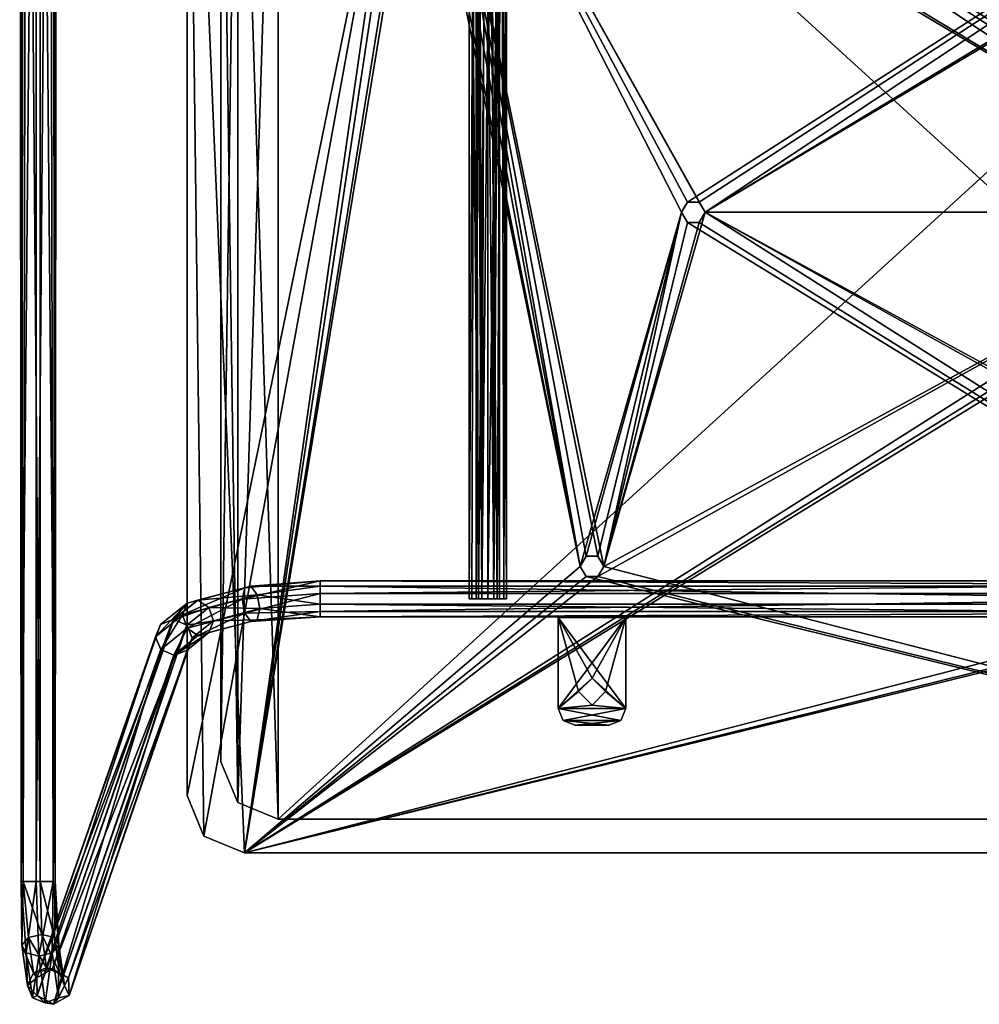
# Model space of a CAD drawing. Header units: millimetres. Extents: x -41 to 3008, y -710 to 56.
# Tile 19 of 28: x 2439 to 2724, y -570 to -278. Entities that reach past the tile are written whole.
import ezdxf

# ---------------------------------------------------------------- set-up
doc = ezdxf.new("R2010")
doc.units = ezdxf.units.MM
doc.header["$LTSCALE"] = 65.185185
doc.layers.add('Default', color=7, linetype='Continuous', true_color=0x000000)

msp = doc.modelspace()

# ---------------------------------------------------------------- meshes
at = {"layer": 'Default'}
mesh = msp.add_polyface(dxfattribs=at)
corners = [(2445.41, -42.06, 5.47), (2444.26, -533.82, -5.47), (2441.38, -42.06, 4.28), (2441.38, -42.06, 4.28), (2441.38, -42.06, 4.28), (2445.41, -533.82, 5.47), (2445.41, -533.82, 5.47), (2439.37, -42.06, 0.61), (2439.37, -42.06, 0.61), (2439.37, -42.06, 0.61), (2440.39, -533.82, 3.23), (2440.39, -533.82, 3.23), (2440.39, -533.82, 3.23), (2440.55, -42.06, -3.45), (2440.55, -42.06, -3.45), (2439.81, -533.82, -2.24), (2439.81, -533.82, -2.24), (2439.81, -533.82, -2.24), (2439.81, -533.82, -2.24), (2444.26, -42.06, -5.47), (2444.26, -42.06, -5.47)]
mesh.append_faces([[corners[k] for k in face] for face in [(0, 4, 5, 5), (2, 9, 11, 11), (6, 3, 10, 10), (7, 14, 16, 16), (8, 15, 12, 12), (13, 20, 17, 17), (19, 1, 18, 18)]])
mesh = msp.add_polyface(dxfattribs=at)
corners = [(2445.41, -533.82, 5.47), (2444.26, -42.06, -5.47), (2449.12, -42.06, 3.45), (2449.12, -42.06, 3.45), (2445.41, -42.06, 5.47), (2445.41, -42.06, 5.47), (2449.86, -533.82, 2.24), (2449.86, -533.82, 2.24), (2449.86, -533.82, 2.24), (2449.86, -533.82, 2.24), (2450.3, -42.06, -0.61), (2450.3, -42.06, -0.61), (2450.3, -42.06, -0.61), (2448.29, -42.06, -4.28), (2448.29, -42.06, -4.28), (2448.29, -42.06, -4.28), (2449.28, -533.82, -3.23), (2449.28, -533.82, -3.23), (2449.28, -533.82, -3.23), (2444.26, -533.82, -5.47), (2444.26, -533.82, -5.47)]
mesh.append_faces([[corners[k] for k in face] for face in [(2, 5, 8, 8), (4, 0, 9, 9), (10, 3, 7, 7), (13, 12, 17, 17), (11, 6, 18, 18), (1, 15, 19, 19), (14, 16, 20, 20)]])
mesh = msp.add_polyface(dxfattribs=at)
corners = [(2489, -508.4, 433), (2506, -525.4, 433), (2506, -525.4, 433), (2506, -525.4, 433), (2506, -525.4, 433), (2506, -525.4, 433), (2942, -525.4, 433), (2942, -525.4, 433), (2942, -525.4, 433), (2942, -525.4, 433), (2942, -525.4, 433), (2942, -525.4, 433), (2942, -525.4, 433), (2942, -525.4, 433), (2942, -525.4, 433), (2942, -525.4, 433), (2942, -525.4, 433), (2942, -525.4, 433), (2942, -525.4, 433), (2942, -525.4, 433), (2607.25, -443.43, 433), (2607.25, -443.43, 433), (2607.25, -443.43, 433), (2954.02, -520.42, 433), (2954.02, -520.42, 433), (2893.8, -190, 433), (2893.8, -190, 433), (2893.8, -190, 433), (2893.8, -190, 433), (2893.8, -190, 433), (2642.5, -335.4, 433), (2642.5, -335.4, 433), (2642.5, -335.4, 433), (2642.5, -335.4, 433), (2642.5, -335.4, 433), (2642.5, -335.4, 433), (2640.75, -338.43, 433), (2640.75, -338.43, 433), (2837.25, -443.43, 433), (2837.25, -443.43, 433), (2837.25, -443.43, 433), (2637.25, -338.43, 433), (2637.25, -338.43, 433), (2637.25, -338.43, 433), (2612.5, -440.4, 433), (2612.5, -440.4, 433), (2612.5, -440.4, 433), (2612.5, -440.4, 433), (2612.5, -440.4, 433), (2610.75, -443.43, 433), (2610.75, -443.43, 433), (2842.5, -440.4, 433), (2842.5, -440.4, 433), (2842.5, -440.4, 433), (2842.5, -440.4, 433), (2840.75, -443.43, 433), (2840.75, -443.43, 433), (2886.8, -190, 433), (2886.8, -190, 433), (2886.8, -190, 433), (2886.8, -190, 433), (2886.8, -190, 433), (2886.8, -190, 433), (2892.05, -193.03, 433), (2892.05, -193.03, 433), (2888.55, -193.03, 433), (2888.55, -193.03, 433), (2493.98, -520.42, 433), (2493.98, -520.42, 433), (2489, -125.44, 433), (2489, -125.44, 433), (2489, -125.44, 433), (2489, -125.44, 433), (2489, -125.44, 433), (2489, -125.44, 433), (2489, -125.44, 433), (2489, -125.44, 433), (2489, -125.44, 433), (2489, -125.44, 433), (2489, -125.44, 433), (2489, -125.44, 433), (2554.2, -190, 433), (2554.2, -190, 433), (2554.2, -190, 433), (2554.2, -190, 433), (2605.5, -440.4, 433), (2605.5, -440.4, 433), (2605.5, -440.4, 433), (2605.5, -440.4, 433), (2605.5, -440.4, 433), (2605.5, -440.4, 433), (2959, -125.44, 433), (2959, -125.44, 433), (2959, -125.44, 433), (2892.05, -186.97, 433), (2892.05, -186.97, 433), (2892.05, -186.97, 433), (2810.75, -332.37, 433), (2810.75, -332.37, 433), (2810.75, -332.37, 433), (2807.25, -332.37, 433), (2807.25, -332.37, 433), (2805.5, -335.4, 433), (2805.5, -335.4, 433), (2805.5, -335.4, 433), (2805.5, -335.4, 433), (2805.5, -335.4, 433), (2805.5, -335.4, 433), (2559.45, -186.97, 433), (2559.45, -186.97, 433), (2559.45, -186.97, 433), (2555.95, -186.97, 433), (2555.95, -186.97, 433), (2888.55, -186.97, 433), (2888.55, -186.97, 433), (2959, -508.4, 433), (2959, -508.4, 433), (2640.75, -332.37, 433), (2640.75, -332.37, 433), (2561.2, -190, 433), (2561.2, -190, 433), (2561.2, -190, 433), (2561.2, -190, 433), (2561.2, -190, 433), (2561.2, -190, 433), (2561.2, -190, 433), (2561.2, -190, 433), (2561.2, -190, 433), (2561.2, -190, 433), (2835.5, -440.4, 433), (2835.5, -440.4, 433), (2835.5, -440.4, 433), (2835.5, -440.4, 433), (2835.5, -440.4, 433), (2835.5, -440.4, 433), (2637.25, -332.37, 433), (2637.25, -332.37, 433), (2635.5, -335.4, 433), (2635.5, -335.4, 433), (2635.5, -335.4, 433), (2812.5, -335.4, 433), (2812.5, -335.4, 433), (2812.5, -335.4, 433), (2812.5, -335.4, 433), (2812.5, -335.4, 433), (2812.5, -335.4, 433), (2810.75, -338.43, 433), (2810.75, -338.43, 433), (2840.75, -437.37, 433), (2840.75, -437.37, 433), (2837.25, -437.37, 433), (2837.25, -437.37, 433), (2807.25, -338.43, 433), (2807.25, -338.43, 433), (2610.75, -437.37, 433), (2610.75, -437.37, 433), (2607.25, -437.37, 433), (2607.25, -437.37, 433), (2559.45, -193.03, 433), (2559.45, -193.03, 433), (2555.95, -193.03, 433), (2555.95, -193.03, 433)]
mesh.append_faces([[corners[k] for k in face] for face in [(1, 19, 21, 21), (6, 24, 26, 26), (14, 30, 37, 37), (31, 13, 39, 39), (43, 15, 36, 36), (16, 42, 45, 45), (17, 44, 50, 50), (22, 18, 49, 49), (11, 51, 56, 56), (52, 10, 61, 61), (40, 12, 55, 55), (7, 25, 64, 64), (62, 9, 65, 65), (66, 8, 63, 63), (67, 5, 70, 70), (71, 4, 82, 82), (90, 2, 20, 20), (3, 89, 83, 83), (0, 68, 69, 69), (91, 80, 95, 95), (99, 76, 100, 100), (77, 98, 58, 58), (101, 75, 102, 102), (103, 74, 109, 109), (110, 73, 111, 111), (112, 72, 81, 81), (96, 79, 113, 113), (114, 78, 57, 57), (115, 93, 28, 28), (29, 92, 94, 94), (23, 116, 27, 27), (117, 35, 126, 126), (106, 33, 133, 133), (34, 105, 127, 127), (134, 32, 38, 38), (135, 118, 125, 125), (137, 136, 124, 124), (41, 139, 46, 46), (47, 138, 123, 123), (97, 145, 59, 59), (140, 147, 130, 130), (54, 143, 148, 148), (144, 53, 60, 60), (149, 142, 150, 150), (151, 141, 129, 129), (152, 107, 132, 132), (128, 104, 108, 108), (146, 153, 131, 131), (154, 48, 122, 122), (156, 155, 121, 121), (85, 157, 120, 120), (86, 119, 159, 159), (84, 88, 160, 160), (161, 87, 158, 158)]])
mesh = msp.add_polyface(dxfattribs=at)
corners = [(2959, -508.4, 428), (2635.5, -335.4, 428), (2635.5, -335.4, 428), (2635.5, -335.4, 428), (2635.5, -335.4, 428), (2635.5, -335.4, 428), (2635.5, -335.4, 428), (2637.25, -338.43, 428), (2637.25, -338.43, 428), (2612.5, -440.4, 428), (2612.5, -440.4, 428), (2612.5, -440.4, 428), (2612.5, -440.4, 428), (2612.5, -440.4, 428), (2612.5, -440.4, 428), (2637.25, -332.37, 428), (2637.25, -332.37, 428), (2637.25, -332.37, 428), (2561.2, -190, 428), (2561.2, -190, 428), (2561.2, -190, 428), (2561.2, -190, 428), (2561.2, -190, 428), (2561.2, -190, 428), (2605.5, -440.4, 428), (2605.5, -440.4, 428), (2605.5, -440.4, 428), (2605.5, -440.4, 428), (2607.25, -437.37, 428), (2607.25, -437.37, 428), (2610.75, -437.37, 428), (2610.75, -437.37, 428), (2640.75, -338.43, 428), (2640.75, -338.43, 428), (2642.5, -335.4, 428), (2642.5, -335.4, 428), (2642.5, -335.4, 428), (2642.5, -335.4, 428), (2642.5, -335.4, 428), (2642.5, -335.4, 428), (2640.75, -332.37, 428), (2640.75, -332.37, 428), (2959, -125.44, 428), (2959, -125.44, 428), (2959, -125.44, 428), (2959, -125.44, 428), (2959, -125.44, 428), (2959, -125.44, 428), (2959, -125.44, 428), (2959, -125.44, 428), (2959, -125.44, 428), (2959, -125.44, 428), (2959, -125.44, 428), (2959, -125.44, 428), (2805.5, -335.4, 428), (2805.5, -335.4, 428), (2805.5, -335.4, 428), (2805.5, -335.4, 428), (2805.5, -335.4, 428), (2805.5, -335.4, 428), (2886.8, -190, 428), (2886.8, -190, 428), (2886.8, -190, 428), (2886.8, -190, 428), (2886.8, -190, 428), (2886.8, -190, 428), (2886.8, -190, 428), (2886.8, -190, 428), (2886.8, -190, 428), (2886.8, -190, 428), (2888.55, -186.97, 428), (2888.55, -186.97, 428), (2888.55, -186.97, 428), (2807.25, -338.43, 428), (2807.25, -338.43, 428), (2506, -525.4, 428), (2506, -525.4, 428), (2506, -525.4, 428), (2506, -525.4, 428), (2506, -525.4, 428), (2506, -525.4, 428), (2506, -525.4, 428), (2506, -525.4, 428), (2506, -525.4, 428), (2506, -525.4, 428), (2506, -525.4, 428), (2506, -525.4, 428), (2506, -525.4, 428), (2506, -525.4, 428), (2807.25, -332.37, 428), (2807.25, -332.37, 428), (2610.75, -443.43, 428), (2610.75, -443.43, 428), (2610.75, -443.43, 428), (2810.75, -338.43, 428), (2810.75, -338.43, 428), (2810.75, -338.43, 428), (2812.5, -335.4, 428), (2812.5, -335.4, 428), (2812.5, -335.4, 428), (2835.5, -440.4, 428), (2835.5, -440.4, 428), (2835.5, -440.4, 428), (2835.5, -440.4, 428), (2835.5, -440.4, 428), (2810.75, -332.37, 428), (2810.75, -332.37, 428), (2607.25, -443.43, 428), (2607.25, -443.43, 428), (2837.25, -443.43, 428), (2837.25, -443.43, 428), (2837.25, -437.37, 428), (2837.25, -437.37, 428), (2840.75, -443.43, 428), (2840.75, -443.43, 428), (2840.75, -443.43, 428), (2842.5, -440.4, 428), (2842.5, -440.4, 428), (2842.5, -440.4, 428), (2842.5, -440.4, 428), (2842.5, -440.4, 428), (2842.5, -440.4, 428), (2942, -525.4, 428), (2942, -525.4, 428), (2942, -525.4, 428), (2942, -525.4, 428), (2942, -525.4, 428), (2840.75, -437.37, 428), (2840.75, -437.37, 428), (2888.55, -193.03, 428), (2888.55, -193.03, 428), (2892.05, -193.03, 428), (2892.05, -193.03, 428), (2893.8, -190, 428), (2893.8, -190, 428), (2893.8, -190, 428), (2893.8, -190, 428), (2554.2, -190, 428), (2554.2, -190, 428), (2554.2, -190, 428), (2554.2, -190, 428), (2554.2, -190, 428), (2555.95, -193.03, 428), (2555.95, -193.03, 428), (2555.95, -186.97, 428), (2555.95, -186.97, 428), (2555.95, -186.97, 428), (2489, -125.44, 428), (2489, -125.44, 428), (2489, -125.44, 428), (2493.98, -520.42, 428), (2493.98, -520.42, 428), (2489, -508.4, 428), (2489, -508.4, 428), (2559.45, -193.03, 428), (2559.45, -193.03, 428), (2559.45, -186.97, 428), (2559.45, -186.97, 428), (2892.05, -186.97, 428), (2892.05, -186.97, 428), (2954.02, -520.42, 428), (2954.02, -520.42, 428)]
mesh.append_faces([[corners[k] for k in face] for face in [(1, 8, 10, 10), (15, 6, 20, 20), (27, 4, 28, 28), (5, 26, 21, 21), (2, 9, 31, 31), (3, 30, 29, 29), (7, 33, 11, 11), (32, 39, 12, 12), (34, 41, 48, 48), (38, 57, 13, 13), (58, 37, 68, 68), (69, 36, 70, 70), (71, 35, 47, 47), (40, 17, 49, 49), (16, 19, 50, 50), (54, 74, 83, 83), (89, 59, 67, 67), (56, 91, 14, 14), (92, 55, 82, 82), (73, 96, 84, 84), (94, 99, 102, 102), (95, 101, 85, 85), (97, 106, 65, 65), (103, 98, 64, 64), (105, 90, 66, 66), (24, 108, 80, 80), (22, 25, 79, 79), (107, 93, 81, 81), (100, 110, 86, 86), (111, 104, 63, 63), (109, 115, 87, 87), (113, 121, 123, 123), (114, 122, 88, 88), (116, 128, 61, 61), (117, 60, 130, 130), (118, 129, 132, 132), (119, 131, 136, 136), (120, 135, 124, 124), (127, 112, 62, 62), (137, 143, 76, 76), (144, 141, 148, 148), (138, 75, 151, 151), (139, 150, 153, 153), (140, 152, 149, 149), (142, 155, 77, 77), (154, 23, 78, 78), (18, 157, 51, 51), (156, 146, 52, 52), (53, 145, 147, 147), (133, 159, 45, 45), (125, 134, 44, 44), (158, 72, 46, 46), (0, 161, 42, 42), (160, 126, 43, 43)]])
mesh = msp.add_polyface(dxfattribs=at)
corners = [(2489, -508.4, 433), (2489, -125.44, 428), (2489, -125.44, 433), (2489, -125.44, 433), (2489, -508.4, 428), (2489, -508.4, 428)]
mesh.append_faces([[corners[k] for k in face] for face in [(0, 3, 4, 4), (5, 2, 1, 1)]])
mesh = msp.add_polyface(dxfattribs=at)
corners = [(2499, -152.4, 433), (2949, -498.4, 433), (2499, -498.4, 433), (2499, -498.4, 433), (2503.98, -140.38, 433), (2503.98, -140.38, 433), (2503.98, -140.38, 433), (2503.98, -510.42, 433), (2503.98, -510.42, 433), (2503.98, -510.42, 433), (2516, -515.4, 433), (2516, -515.4, 433), (2516, -515.4, 433), (2516, -135.4, 433), (2516, -135.4, 433), (2516, -135.4, 433), (2932, -515.4, 433), (2932, -515.4, 433), (2932, -515.4, 433), (2932, -135.4, 433), (2932, -135.4, 433), (2932, -135.4, 433), (2944.02, -510.42, 433), (2944.02, -510.42, 433), (2944.02, -510.42, 433), (2944.02, -140.38, 433), (2944.02, -140.38, 433), (2944.02, -140.38, 433), (2949, -152.4, 433), (2949, -152.4, 433)]
mesh.append_faces([[corners[k] for k in face] for face in [(2, 0, 6, 6), (7, 3, 5, 5), (10, 9, 14, 14), (15, 8, 4, 4), (16, 12, 20, 20), (21, 11, 13, 13), (22, 18, 26, 26), (27, 17, 19, 19), (1, 24, 28, 28), (29, 23, 25, 25)]])
mesh = msp.add_polyface(dxfattribs=at)
corners = [(2949, -152.4, 455), (2499, -498.4, 455), (2932, -135.4, 455), (2932, -135.4, 455), (2932, -135.4, 455), (2516, -135.4, 455), (2516, -135.4, 455), (2516, -135.4, 455), (2932, -515.4, 455), (2932, -515.4, 455), (2932, -515.4, 455), (2516, -515.4, 455), (2516, -515.4, 455), (2516, -515.4, 455), (2503.98, -140.38, 455), (2503.98, -140.38, 455), (2503.98, -140.38, 455), (2944.02, -140.38, 455), (2944.02, -140.38, 455), (2944.02, -140.38, 455), (2944.02, -510.42, 455), (2944.02, -510.42, 455), (2944.02, -510.42, 455), (2949, -498.4, 455), (2949, -498.4, 455), (2503.98, -510.42, 455), (2503.98, -510.42, 455), (2503.98, -510.42, 455), (2499, -152.4, 455), (2499, -152.4, 455)]
mesh.append_faces([[corners[k] for k in face] for face in [(2, 7, 9, 9), (10, 6, 11, 11), (12, 5, 16, 16), (17, 4, 21, 21), (22, 3, 8, 8), (0, 19, 23, 23), (24, 18, 20, 20), (25, 13, 15, 15), (1, 27, 28, 28), (29, 26, 14, 14)]])
mesh = msp.add_polyface(dxfattribs=at)
corners = [(2572.62, -450.03, 420.2), (2583.62, -155.53, 420.2), (2575.37, -450.03, 424.96), (2575.37, -450.03, 424.96), (2575.37, -450.03, 424.96), (2575.37, -450.03, 424.96), (2572.62, -151.77, 420.2), (2572.62, -151.77, 420.2), (2580.87, -450.03, 424.96), (2580.87, -450.03, 424.96), (2580.87, -450.03, 424.96), (2578.12, -150.03, 425.7), (2578.12, -150.03, 425.7), (2578.12, -150.03, 425.7), (2574.22, -151.26, 424.08), (2574.22, -151.26, 424.08), (2583.62, -450.03, 420.2), (2583.62, -450.03, 420.2), (2582.12, -154.03, 423.97), (2582.12, -154.03, 423.97), (2582.12, -154.03, 423.97)]
mesh.append_faces([[corners[k] for k in face] for face in [(0, 5, 6, 6), (2, 10, 12, 12), (3, 11, 15, 15), (7, 4, 14, 14), (8, 17, 19, 19), (13, 9, 18, 18), (20, 16, 1, 1)]])
mesh = msp.add_polyface(dxfattribs=at)
corners = [(2572.62, -151.77, 420.2), (2583.62, -450.03, 420.2), (2582.36, -150.03, 416.7), (2583, -152.45, 422.73), (2573.36, -450.03, 417.45), (2573.36, -450.03, 417.45), (2572.62, -450.03, 420.2), (2572.62, -450.03, 420.2), (2574.22, -151.26, 416.33), (2574.22, -151.26, 416.33), (2574.22, -151.26, 416.33), (2574.22, -151.26, 416.33), (2582.88, -450.03, 417.45), (2582.88, -450.03, 417.45), (2582.88, -450.03, 417.45), (2583.62, -155.53, 420.2), (2583.62, -155.53, 420.2), (2580.87, -450.03, 415.44), (2580.87, -450.03, 415.44), (2582.12, -154.04, 416.43), (2582.12, -154.04, 416.43), (2582.12, -154.04, 416.43), (2582.12, -154.04, 416.43), (2578.12, -450.03, 414.7), (2578.12, -450.03, 414.7), (2578.12, -450.03, 414.7), (2575.37, -450.03, 415.44), (2575.37, -450.03, 415.44), (2575.37, -450.03, 415.44), (2578.12, -150.03, 414.7), (2578.12, -150.03, 414.7), (2578.12, -150.03, 414.7), (2583.62, -150.03, 420.2), (2583.62, -150.03, 420.2), (2583.62, -150.03, 420.2), (2583.02, -152.48, 417.69), (2583.02, -152.48, 417.69), (2582.36, -150.03, 423.7), (2582.36, -150.03, 423.7), (2583.62, -153.53, 420.2), (2583.62, -153.53, 420.2), (2583.62, -153.53, 420.2)]
mesh.append_faces([[corners[k] for k in face] for face in [(4, 7, 10, 10), (6, 0, 11, 11), (1, 14, 15, 15), (12, 18, 20, 20), (16, 13, 19, 19), (17, 25, 21, 21), (23, 28, 30, 30), (22, 24, 29, 29), (26, 5, 9, 9), (31, 27, 8, 8), (2, 34, 35, 35), (32, 38, 40, 40), (36, 33, 39, 39), (41, 37, 3, 3)]])
mesh = msp.add_polyface(dxfattribs=at)
corners = [(2574.62, -450.03, 420.2), (2581.62, -155.53, 420.2), (2578.12, -150.03, 416.7), (2574.62, -151.14, 420.2), (2576.37, -450.03, 417.17), (2576.37, -450.03, 417.17), (2576.37, -450.03, 417.17), (2576.37, -450.03, 417.17), (2576.37, -450.03, 417.17), (2574.62, -154.62, 420.2), (2574.62, -154.62, 420.2), (2579.87, -450.03, 417.17), (2579.87, -450.03, 417.17), (2579.87, -450.03, 417.17), (2579.87, -450.03, 417.17), (2577.36, -154.34, 416.78), (2577.36, -154.34, 416.78), (2577.36, -154.34, 416.78), (2575.53, -155, 417.84), (2575.53, -155, 417.84), (2574.86, -154.71, 418.93), (2574.86, -154.71, 418.93), (2581.62, -450.03, 420.2), (2581.62, -450.03, 420.2), (2580.97, -155.14, 418.17), (2580.97, -155.14, 418.17), (2580.97, -155.14, 418.17), (2579.34, -154.45, 416.92), (2579.34, -154.45, 416.92), (2575.65, -150.03, 417.73), (2575.65, -150.03, 417.73), (2575.64, -150.82, 417.73), (2575.64, -150.82, 417.73), (2575.64, -150.82, 417.73), (2574.62, -150.03, 420.2), (2574.62, -150.03, 420.2)]
mesh.append_faces([[corners[k] for k in face] for face in [(0, 8, 9, 9), (4, 14, 16, 16), (19, 5, 15, 15), (6, 18, 21, 21), (10, 7, 20, 20), (11, 23, 25, 25), (17, 13, 27, 27), (28, 12, 24, 24), (26, 22, 1, 1), (2, 30, 31, 31), (29, 35, 32, 32), (33, 34, 3, 3)]])
mesh = msp.add_polyface(dxfattribs=at)
corners = [(2574.62, -154.62, 420.2), (2581.62, -450.03, 420.2), (2578.12, -150.03, 416.7), (2574.62, -150.03, 420.2), (2576.37, -450.03, 423.23), (2576.37, -450.03, 423.23), (2576.37, -450.03, 423.23), (2574.62, -450.03, 420.2), (2574.62, -450.03, 420.2), (2574.62, -450.03, 420.2), (2575.53, -155, 422.56), (2575.53, -155, 422.56), (2575.53, -155, 422.56), (2574.86, -154.71, 421.47), (2574.86, -154.71, 421.47), (2579.87, -450.03, 423.23), (2579.87, -450.03, 423.23), (2579.87, -450.03, 423.23), (2579.87, -450.03, 423.23), (2581.62, -155.53, 420.2), (2581.62, -155.53, 420.2), (2579.3, -154.44, 423.49), (2579.3, -154.44, 423.49), (2579.3, -154.44, 423.49), (2580.96, -155.14, 422.24), (2580.96, -155.14, 422.24), (2578.12, -150.03, 423.7), (2578.12, -150.03, 423.7), (2581.15, -150.03, 421.95), (2581.15, -150.03, 421.95), (2581.2, -153.11, 421.86), (2581.2, -153.11, 421.86), (2581.2, -153.11, 421.86), (2575.65, -150.03, 422.67), (2575.65, -150.03, 422.67), (2575.65, -150.03, 422.67), (2575.64, -150.82, 422.67), (2575.64, -150.82, 422.67), (2581.15, -150.03, 418.45), (2581.15, -150.03, 418.45), (2581.15, -150.03, 418.45), (2581.2, -153.11, 418.54), (2581.2, -153.11, 418.54), (2574.62, -151.14, 420.2), (2574.62, -151.14, 420.2)]
mesh.append_faces([[corners[k] for k in face] for face in [(4, 9, 11, 11), (7, 0, 14, 14), (12, 8, 13, 13), (1, 18, 19, 19), (15, 6, 22, 22), (20, 17, 24, 24), (25, 16, 21, 21), (23, 5, 10, 10), (26, 29, 30, 30), (33, 27, 37, 37), (28, 40, 31, 31), (38, 2, 42, 42), (32, 39, 41, 41), (3, 35, 43, 43), (44, 34, 36, 36)]])
mesh = msp.add_polyface(dxfattribs=at)
corners = [(2499, -152.4, 433), (2499, -498.4, 455), (2499, -498.4, 433), (2499, -498.4, 433), (2499, -152.4, 455), (2499, -152.4, 455)]
mesh.append_faces([[corners[k] for k in face] for face in [(0, 3, 4, 4), (2, 1, 5, 5)]])
mesh = msp.add_polyface(dxfattribs=at)
corners = [(2642.5, -335.4, 433), (2635.5, -335.4, 428), (2640.75, -332.37, 433), (2640.75, -332.37, 433), (2640.75, -332.37, 433), (2642.5, -335.4, 428), (2642.5, -335.4, 428), (2637.25, -332.37, 433), (2637.25, -332.37, 433), (2637.25, -332.37, 433), (2640.75, -332.37, 428), (2640.75, -332.37, 428), (2640.75, -332.37, 428), (2635.5, -335.4, 433), (2635.5, -335.4, 433), (2637.25, -332.37, 428), (2637.25, -332.37, 428), (2637.25, -332.37, 428)]
mesh.append_faces([[corners[k] for k in face] for face in [(0, 4, 5, 5), (2, 9, 11, 11), (6, 3, 10, 10), (7, 14, 16, 16), (12, 8, 15, 15), (13, 1, 17, 17)]])
mesh = msp.add_polyface(dxfattribs=at)
corners = [(2642.5, -335.4, 428), (2635.5, -335.4, 433), (2640.75, -338.43, 433), (2640.75, -338.43, 433), (2640.75, -338.43, 433), (2642.5, -335.4, 433), (2642.5, -335.4, 433), (2640.75, -338.43, 428), (2640.75, -338.43, 428), (2640.75, -338.43, 428), (2637.25, -338.43, 433), (2637.25, -338.43, 433), (2637.25, -338.43, 433), (2635.5, -335.4, 428), (2635.5, -335.4, 428), (2637.25, -338.43, 428), (2637.25, -338.43, 428), (2637.25, -338.43, 428)]
mesh.append_faces([[corners[k] for k in face] for face in [(2, 6, 8, 8), (9, 5, 0, 0), (1, 12, 13, 13), (10, 4, 16, 16), (14, 11, 15, 15), (17, 3, 7, 7)]])
mesh = msp.add_polyface(dxfattribs=at)
corners = [(2612.5, -440.4, 433), (2605.5, -440.4, 428), (2610.75, -437.37, 433), (2610.75, -437.37, 433), (2610.75, -437.37, 433), (2612.5, -440.4, 428), (2612.5, -440.4, 428), (2607.25, -437.37, 433), (2607.25, -437.37, 433), (2607.25, -437.37, 433), (2610.75, -437.37, 428), (2610.75, -437.37, 428), (2610.75, -437.37, 428), (2605.5, -440.4, 433), (2605.5, -440.4, 433), (2607.25, -437.37, 428), (2607.25, -437.37, 428), (2607.25, -437.37, 428)]
mesh.append_faces([[corners[k] for k in face] for face in [(0, 4, 5, 5), (2, 9, 11, 11), (6, 3, 10, 10), (7, 14, 16, 16), (12, 8, 15, 15), (13, 1, 17, 17)]])
mesh = msp.add_polyface(dxfattribs=at)
corners = [(2612.5, -440.4, 428), (2605.5, -440.4, 433), (2610.75, -443.43, 433), (2610.75, -443.43, 433), (2610.75, -443.43, 433), (2612.5, -440.4, 433), (2612.5, -440.4, 433), (2610.75, -443.43, 428), (2610.75, -443.43, 428), (2610.75, -443.43, 428), (2607.25, -443.43, 433), (2607.25, -443.43, 433), (2607.25, -443.43, 433), (2605.5, -440.4, 428), (2605.5, -440.4, 428), (2607.25, -443.43, 428), (2607.25, -443.43, 428), (2607.25, -443.43, 428)]
mesh.append_faces([[corners[k] for k in face] for face in [(2, 6, 8, 8), (9, 5, 0, 0), (1, 12, 13, 13), (10, 4, 16, 16), (14, 11, 15, 15), (17, 3, 7, 7)]])
mesh = msp.add_polyface(dxfattribs=at)
corners = [(2528.44, -448.43, 425.46), (2490.53, -461.6, 382.13), (2528.44, -446.28, 416.18), (2528.44, -446.28, 416.18), (2528.44, -446.28, 416.18), (2528.44, -451.63, 414.94), (2528.44, -451.63, 414.94), (2509.74, -448.8, 410.87), (2509.74, -448.8, 410.87), (2509.74, -448.8, 410.87), (2509.74, -448.8, 410.87), (2509.74, -448.8, 410.87), (2509.74, -448.8, 410.87), (2510.5, -452.94, 410.64), (2510.5, -452.94, 410.64), (2510.5, -452.94, 410.64), (2528.44, -444.68, 421.45), (2528.44, -444.68, 421.45), (2528.44, -444.68, 421.45), (2528.44, -444.68, 421.45), (2505.32, -450.12, 419.93), (2505.32, -450.12, 419.93), (2505.32, -450.12, 419.93), (2507.91, -446.26, 413.69), (2507.91, -446.26, 413.69), (2507.91, -446.26, 413.69), (2507.91, -446.26, 413.69), (2507.91, -446.26, 413.69), (2507.91, -446.26, 413.69), (2506.08, -446.81, 417.44), (2506.08, -446.81, 417.44), (2506.08, -446.81, 417.44), (2506.08, -446.81, 417.44), (2506.08, -446.81, 417.44), (2479.58, -461.28, 383.18), (2479.58, -461.28, 383.18), (2487.63, -454.77, 404.62), (2487.63, -454.77, 404.62), (2487.63, -454.77, 404.62), (2488.97, -451.31, 402.63), (2488.97, -451.31, 402.63), (2488.97, -451.31, 402.63), (2488.97, -451.31, 402.63), (2488.97, -451.31, 402.63), (2488.97, -451.31, 402.63), (2488.97, -451.31, 402.63), (2481.13, -457.66, 381.92), (2481.13, -457.66, 381.92), (2496.77, -456.55, 398.76), (2496.77, -456.55, 398.76), (2496.77, -456.55, 398.76), (2488.92, -457.83, 381.15), (2488.92, -457.83, 381.15), (2488.92, -457.83, 381.15), (2495.44, -452.57, 398.49), (2495.44, -452.57, 398.49), (2495.44, -452.57, 398.49), (2495.44, -452.57, 398.49), (2495.44, -452.57, 398.49), (2495.44, -452.57, 398.49), (2492.2, -450.39, 400.09), (2492.2, -450.39, 400.09), (2492.2, -450.39, 400.09), (2492.2, -450.39, 400.09), (2492.2, -450.39, 400.09), (2492.2, -450.39, 400.09), (2485.05, -456.18, 381.06), (2485.05, -456.18, 381.06), (2485.05, -456.18, 381.06), (2484.89, -456.17, 381.08), (2484.89, -456.17, 381.08), (2484.89, -456.17, 381.08)]
mesh.append_faces([[corners[k] for k in face] for face in [(2, 6, 7, 7), (5, 15, 8, 8), (0, 19, 20, 20), (16, 4, 26, 26), (21, 18, 31, 31), (32, 17, 25, 25), (27, 3, 12, 12), (34, 38, 40, 40), (35, 39, 46, 46), (36, 22, 30, 30), (41, 37, 29, 29), (48, 1, 53, 53), (13, 50, 55, 55), (56, 49, 52, 52), (14, 54, 9, 9), (65, 58, 67, 67), (59, 64, 10, 10), (68, 57, 51, 51), (44, 61, 70, 70), (62, 43, 23, 23), (71, 60, 66, 66), (63, 28, 11, 11), (47, 45, 69, 69), (42, 33, 24, 24)]])
mesh = msp.add_polyface(dxfattribs=at)
corners = [(2528.44, -451.63, 414.94), (2915.12, -448.43, 425.46), (2915.12, -446.28, 416.18), (2915.12, -446.28, 416.18), (2915.12, -446.28, 416.18), (2915.12, -451.63, 414.94), (2915.12, -451.63, 414.94), (2528.44, -446.28, 416.18), (2528.44, -446.28, 416.18), (2528.44, -446.28, 416.18), (2915.12, -444.68, 421.45), (2915.12, -444.68, 421.45), (2915.12, -444.68, 421.45), (2528.44, -448.43, 425.46), (2528.44, -448.43, 425.46), (2528.44, -444.68, 421.45), (2528.44, -444.68, 421.45), (2528.44, -444.68, 421.45)]
mesh.append_faces([[corners[k] for k in face] for face in [(2, 6, 8, 8), (5, 0, 9, 9), (1, 12, 13, 13), (10, 4, 16, 16), (14, 11, 15, 15), (17, 3, 7, 7)]])
mesh = msp.add_polyface(dxfattribs=at)
corners = [(2528.44, -451.63, 414.94), (2479.58, -461.28, 383.18), (2528.44, -455.39, 418.95), (2528.44, -455.39, 418.95), (2528.44, -455.39, 418.95), (2528.44, -455.39, 418.95), (2510.5, -452.94, 410.64), (2510.5, -452.94, 410.64), (2510.5, -452.94, 410.64), (2528.44, -453.79, 424.22), (2528.44, -453.79, 424.22), (2528.44, -453.79, 424.22), (2507.91, -456.79, 416.89), (2507.91, -456.79, 416.89), (2507.91, -456.79, 416.89), (2507.91, -456.79, 416.89), (2507.91, -456.79, 416.89), (2507.91, -456.79, 416.89), (2509.74, -456.24, 413.14), (2509.74, -456.24, 413.14), (2509.74, -456.24, 413.14), (2509.74, -456.24, 413.14), (2509.74, -456.24, 413.14), (2528.44, -448.43, 425.46), (2528.44, -448.43, 425.46), (2506.08, -454.25, 419.7), (2506.08, -454.25, 419.7), (2506.08, -454.25, 419.7), (2506.08, -454.25, 419.7), (2506.08, -454.25, 419.7), (2506.08, -454.25, 419.7), (2505.32, -450.12, 419.93), (2505.32, -450.12, 419.93), (2505.32, -450.12, 419.93), (2487.63, -454.77, 404.62), (2487.63, -454.77, 404.62), (2487.63, -454.77, 404.62), (2481.19, -465.05, 384.16), (2481.19, -465.05, 384.16), (2481.19, -465.05, 384.16), (2488.97, -458.75, 404.89), (2488.97, -458.75, 404.89), (2488.97, -458.75, 404.89), (2488.97, -458.75, 404.89), (2488.97, -458.75, 404.89), (2488.97, -458.75, 404.89), (2492.2, -460.92, 403.29), (2492.2, -460.92, 403.29), (2492.2, -460.92, 403.29), (2492.2, -460.92, 403.29), (2492.2, -460.92, 403.29), (2492.2, -460.92, 403.29), (2485.05, -466.7, 384.26), (2485.05, -466.7, 384.26), (2485.05, -466.7, 384.26), (2495.44, -460.01, 400.75), (2495.44, -460.01, 400.75), (2495.44, -460.01, 400.75), (2495.44, -460.01, 400.75), (2495.44, -460.01, 400.75), (2495.44, -460.01, 400.75), (2495.44, -460.01, 400.75), (2485.22, -466.7, 384.24), (2485.22, -466.7, 384.24), (2485.22, -466.7, 384.24), (2496.77, -456.55, 398.76), (2496.77, -456.55, 398.76), (2496.77, -456.55, 398.76), (2490.53, -461.6, 382.13), (2490.53, -461.6, 382.13), (2488.98, -465.22, 383.39), (2488.98, -465.22, 383.39)]
mesh.append_faces([[corners[k] for k in face] for face in [(0, 5, 6, 6), (2, 11, 12, 12), (7, 4, 20, 20), (21, 3, 17, 17), (9, 24, 25, 25), (13, 10, 30, 30), (26, 23, 33, 33), (34, 1, 39, 39), (40, 35, 38, 38), (36, 45, 31, 31), (51, 42, 53, 53), (43, 50, 28, 28), (54, 41, 37, 37), (44, 27, 32, 32), (60, 47, 63, 63), (48, 59, 15, 15), (64, 46, 52, 52), (49, 14, 29, 29), (67, 56, 68, 68), (57, 66, 18, 18), (69, 55, 70, 70), (71, 61, 62, 62), (58, 22, 16, 16), (65, 8, 19, 19)]])
mesh = msp.add_polyface(dxfattribs=at)
corners = [(2915.12, -451.63, 414.94), (2528.44, -448.43, 425.46), (2915.12, -455.39, 418.95), (2915.12, -455.39, 418.95), (2915.12, -455.39, 418.95), (2528.44, -451.63, 414.94), (2528.44, -451.63, 414.94), (2915.12, -453.79, 424.22), (2915.12, -453.79, 424.22), (2915.12, -453.79, 424.22), (2528.44, -455.39, 418.95), (2528.44, -455.39, 418.95), (2528.44, -455.39, 418.95), (2915.12, -448.43, 425.46), (2915.12, -448.43, 425.46), (2528.44, -453.79, 424.22), (2528.44, -453.79, 424.22), (2528.44, -453.79, 424.22)]
mesh.append_faces([[corners[k] for k in face] for face in [(0, 4, 5, 5), (2, 9, 11, 11), (6, 3, 10, 10), (7, 14, 16, 16), (12, 8, 15, 15), (17, 13, 1, 1)]])
mesh = msp.add_polyface(dxfattribs=at)
corners = [(2578.12, -450.03, 414.7), (2575.37, -450.03, 424.96), (2575.37, -450.03, 424.96), (2572.62, -450.03, 420.2), (2572.62, -450.03, 420.2), (2572.62, -450.03, 420.2), (2576.37, -450.03, 423.23), (2576.37, -450.03, 423.23), (2576.37, -450.03, 423.23), (2576.37, -450.03, 423.23), (2573.36, -450.03, 417.45), (2573.36, -450.03, 417.45), (2573.36, -450.03, 417.45), (2574.62, -450.03, 420.2), (2574.62, -450.03, 420.2), (2574.62, -450.03, 420.2), (2580.87, -450.03, 424.96), (2580.87, -450.03, 424.96), (2580.87, -450.03, 424.96), (2580.87, -450.03, 424.96), (2583.62, -450.03, 420.2), (2583.62, -450.03, 420.2), (2583.62, -450.03, 420.2), (2581.62, -450.03, 420.2), (2581.62, -450.03, 420.2), (2581.62, -450.03, 420.2), (2579.87, -450.03, 423.23), (2579.87, -450.03, 423.23), (2582.88, -450.03, 417.45), (2582.88, -450.03, 417.45), (2582.88, -450.03, 417.45), (2579.87, -450.03, 417.17), (2579.87, -450.03, 417.17), (2579.87, -450.03, 417.17), (2579.87, -450.03, 417.17), (2580.87, -450.03, 415.44), (2580.87, -450.03, 415.44), (2575.37, -450.03, 415.44), (2575.37, -450.03, 415.44), (2575.37, -450.03, 415.44), (2575.37, -450.03, 415.44), (2575.37, -450.03, 415.44), (2576.37, -450.03, 417.17), (2576.37, -450.03, 417.17), (2576.37, -450.03, 417.17)]
mesh.append_faces([[corners[k] for k in face] for face in [(1, 5, 8, 8), (3, 12, 14, 14), (4, 13, 9, 9), (16, 2, 7, 7), (20, 19, 24, 24), (25, 18, 26, 26), (27, 17, 6, 6), (28, 22, 33, 33), (34, 21, 23, 23), (35, 30, 38, 38), (39, 29, 32, 32), (0, 36, 37, 37), (10, 41, 43, 43), (44, 40, 31, 31), (15, 11, 42, 42)]])
mesh = msp.add_polyface(dxfattribs=at)
corners = [(2485.22, -466.7, 384.24), (2449.06, -559.74, 40.19), (2481.19, -465.05, 384.16), (2481.19, -465.05, 384.16), (2481.19, -465.05, 384.16), (2479.58, -461.28, 383.18), (2479.58, -461.28, 383.18), (2479.58, -461.28, 383.18), (2444.57, -567.64, 43.06), (2444.57, -567.64, 43.06), (2444.57, -567.64, 43.06), (2481.13, -457.66, 381.92), (2481.13, -457.66, 381.92), (2444.41, -562.38, 41.48), (2444.41, -562.38, 41.48), (2444.41, -562.38, 41.48), (2444.41, -562.38, 41.48), (2485.05, -466.7, 384.26), (2485.05, -466.7, 384.26), (2449.39, -570.27, 43.35), (2449.39, -570.27, 43.35), (2449.39, -570.27, 43.35), (2484.89, -456.17, 381.08), (2484.89, -456.17, 381.08)]
mesh.append_faces([[corners[k] for k in face] for face in [(2, 7, 9, 9), (5, 12, 14, 14), (10, 6, 13, 13), (0, 18, 19, 19), (17, 4, 20, 20), (21, 3, 8, 8), (11, 23, 15, 15), (22, 1, 16, 16)]])
mesh = msp.add_polyface(dxfattribs=at)
corners = [(2449.39, -570.27, 43.35), (2484.89, -456.17, 381.08), (2490.53, -461.6, 382.13), (2490.53, -461.6, 382.13), (2490.53, -461.6, 382.13), (2488.98, -465.22, 383.39), (2488.98, -465.22, 383.39), (2454.05, -567.64, 42.06), (2454.05, -567.64, 42.06), (2454.05, -567.64, 42.06), (2454.05, -567.64, 42.06), (2488.92, -457.83, 381.15), (2488.92, -457.83, 381.15), (2488.92, -457.83, 381.15), (2453.88, -562.38, 40.48), (2453.88, -562.38, 40.48), (2453.88, -562.38, 40.48), (2485.22, -466.7, 384.24), (2485.22, -466.7, 384.24), (2485.05, -456.18, 381.06), (2485.05, -456.18, 381.06), (2449.06, -559.74, 40.19), (2449.06, -559.74, 40.19), (2449.06, -559.74, 40.19)]
mesh.append_faces([[corners[k] for k in face] for face in [(2, 6, 8, 8), (11, 4, 15, 15), (16, 3, 7, 7), (5, 18, 9, 9), (10, 17, 0, 0), (1, 20, 21, 21), (19, 13, 22, 22), (23, 12, 14, 14)]])
mesh = msp.add_polyface(dxfattribs=at)
corners = [(2619, -455.53, 420.2), (2604, -487.53, 420.2), (2609, -473.53, 420.2), (2609, -473.53, 420.2), (2609, -473.53, 420.2), (2605, -477.53, 420.2), (2605, -477.53, 420.2), (2605, -477.53, 420.2), (2599, -455.53, 420.2), (2599, -455.53, 420.2), (2599, -455.53, 420.2), (2599, -455.53, 420.2), (2609, -481.53, 420.2), (2609, -481.53, 420.2), (2609, -481.53, 420.2), (2599, -482.53, 420.2), (2599, -482.53, 420.2), (2599, -482.53, 420.2), (2599, -482.53, 420.2), (2599, -482.53, 420.2), (2613, -477.53, 420.2), (2613, -477.53, 420.2), (2619, -482.53, 420.2), (2619, -482.53, 420.2), (2619, -482.53, 420.2), (2619, -482.53, 420.2), (2619, -482.53, 420.2), (2619, -482.53, 420.2), (2617.54, -486.07, 420.2), (2617.54, -486.07, 420.2), (2617.54, -486.07, 420.2), (2600.46, -486.07, 420.2), (2600.46, -486.07, 420.2), (2600.46, -486.07, 420.2), (2614, -487.53, 420.2), (2614, -487.53, 420.2)]
mesh.append_faces([[corners[k] for k in face] for face in [(2, 7, 10, 10), (5, 14, 16, 16), (11, 6, 15, 15), (20, 4, 25, 25), (26, 3, 9, 9), (12, 21, 24, 24), (13, 23, 17, 17), (0, 27, 8, 8), (18, 22, 30, 30), (31, 19, 29, 29), (1, 33, 34, 34), (35, 32, 28, 28)]])
mesh = msp.add_polyface(dxfattribs=at)
corners = [(2614, -487.53, 422.7), (2599, -455.53, 422.7), (2609, -481.53, 422.7), (2609, -481.53, 422.7), (2609, -481.53, 422.7), (2605, -477.53, 422.7), (2605, -477.53, 422.7), (2599, -482.53, 422.7), (2599, -482.53, 422.7), (2599, -482.53, 422.7), (2599, -482.53, 422.7), (2599, -482.53, 422.7), (2599, -482.53, 422.7), (2609, -473.53, 422.7), (2609, -473.53, 422.7), (2609, -473.53, 422.7), (2613, -477.53, 422.7), (2613, -477.53, 422.7), (2613, -477.53, 422.7), (2619, -482.53, 422.7), (2619, -482.53, 422.7), (2619, -482.53, 422.7), (2619, -482.53, 422.7), (2619, -482.53, 422.7), (2619, -455.53, 422.7), (2619, -455.53, 422.7), (2619, -455.53, 422.7), (2619, -455.53, 422.7), (2604, -487.53, 422.7), (2604, -487.53, 422.7), (2617.54, -486.07, 422.7), (2617.54, -486.07, 422.7), (2617.54, -486.07, 422.7), (2600.46, -486.07, 422.7), (2600.46, -486.07, 422.7), (2600.46, -486.07, 422.7)]
mesh.append_faces([[corners[k] for k in face] for face in [(2, 6, 9, 9), (5, 15, 10, 10), (16, 4, 20, 20), (3, 8, 21, 21), (13, 18, 26, 26), (27, 17, 19, 19), (11, 14, 25, 25), (28, 0, 32, 32), (33, 29, 31, 31), (7, 35, 22, 22), (23, 34, 30, 30), (1, 12, 24, 24)]])
mesh = msp.add_polyface(dxfattribs=at)
corners = [(2619, -455.53, 420.2), (2599, -455.53, 422.7), (2599, -455.53, 420.2), (2599, -455.53, 420.2), (2619, -455.53, 422.7), (2619, -455.53, 422.7)]
mesh.append_faces([[corners[k] for k in face] for face in [(0, 3, 4, 4), (2, 1, 5, 5)]])
mesh = msp.add_polyface(dxfattribs=at)
corners = [(2599, -455.53, 420.2), (2599, -482.53, 422.7), (2599, -482.53, 420.2), (2599, -482.53, 420.2), (2599, -455.53, 422.7), (2599, -455.53, 422.7)]
mesh.append_faces([[corners[k] for k in face] for face in [(0, 3, 4, 4), (2, 1, 5, 5)]])
mesh = msp.add_polyface(dxfattribs=at)
corners = [(2619, -482.53, 420.2), (2619, -455.53, 422.7), (2619, -455.53, 420.2), (2619, -455.53, 420.2), (2619, -482.53, 422.7), (2619, -482.53, 422.7)]
mesh.append_faces([[corners[k] for k in face] for face in [(0, 3, 4, 4), (2, 1, 5, 5)]])
mesh = msp.add_polyface(dxfattribs=at)
corners = [(2605, -477.53, 420.2), (2613, -477.53, 422.7), (2609, -473.53, 420.2), (2609, -473.53, 420.2), (2609, -473.53, 420.2), (2605, -477.53, 422.7), (2605, -477.53, 422.7), (2613, -477.53, 420.2), (2613, -477.53, 420.2), (2609, -473.53, 422.7), (2609, -473.53, 422.7), (2609, -473.53, 422.7)]
mesh.append_faces([[corners[k] for k in face] for face in [(0, 4, 5, 5), (2, 8, 10, 10), (6, 3, 9, 9), (7, 1, 11, 11)]])
mesh = msp.add_polyface(dxfattribs=at)
corners = [(2605, -477.53, 422.7), (2613, -477.53, 420.2), (2609, -481.53, 420.2), (2609, -481.53, 420.2), (2609, -481.53, 420.2), (2605, -477.53, 420.2), (2605, -477.53, 420.2), (2609, -481.53, 422.7), (2609, -481.53, 422.7), (2609, -481.53, 422.7), (2613, -477.53, 422.7), (2613, -477.53, 422.7)]
mesh.append_faces([[corners[k] for k in face] for face in [(2, 6, 8, 8), (5, 0, 9, 9), (1, 4, 10, 10), (3, 7, 11, 11)]])
mesh = msp.add_polyface(dxfattribs=at)
corners = [(2599, -482.53, 420.2), (2604, -487.53, 422.7), (2600.46, -486.07, 420.2), (2600.46, -486.07, 420.2), (2600.46, -486.07, 420.2), (2599, -482.53, 422.7), (2599, -482.53, 422.7), (2604, -487.53, 420.2), (2604, -487.53, 420.2), (2600.46, -486.07, 422.7), (2600.46, -486.07, 422.7), (2600.46, -486.07, 422.7)]
mesh.append_faces([[corners[k] for k in face] for face in [(0, 4, 5, 5), (2, 8, 10, 10), (3, 9, 6, 6), (7, 1, 11, 11)]])
mesh = msp.add_polyface(dxfattribs=at)
corners = [(2619, -482.53, 422.7), (2614, -487.53, 420.2), (2617.54, -486.07, 420.2), (2617.54, -486.07, 420.2), (2617.54, -486.07, 420.2), (2619, -482.53, 420.2), (2619, -482.53, 420.2), (2617.54, -486.07, 422.7), (2617.54, -486.07, 422.7), (2617.54, -486.07, 422.7), (2614, -487.53, 422.7), (2614, -487.53, 422.7)]
mesh.append_faces([[corners[k] for k in face] for face in [(2, 6, 8, 8), (5, 0, 9, 9), (1, 4, 10, 10), (11, 3, 7, 7)]])
mesh = msp.add_polyface(dxfattribs=at)
corners = [(2604, -487.53, 420.2), (2614, -487.53, 422.7), (2614, -487.53, 420.2), (2614, -487.53, 420.2), (2604, -487.53, 422.7), (2604, -487.53, 422.7)]
mesh.append_faces([[corners[k] for k in face] for face in [(0, 3, 4, 4), (2, 1, 5, 5)]])
mesh = msp.add_polyface(dxfattribs=at)
corners = [(2499, -498.4, 433), (2516, -515.4, 455), (2503.98, -510.42, 433), (2503.98, -510.42, 433), (2503.98, -510.42, 433), (2499, -498.4, 455), (2499, -498.4, 455), (2516, -515.4, 433), (2516, -515.4, 433), (2503.98, -510.42, 455), (2503.98, -510.42, 455), (2503.98, -510.42, 455)]
mesh.append_faces([[corners[k] for k in face] for face in [(0, 4, 5, 5), (2, 8, 10, 10), (3, 9, 6, 6), (7, 1, 11, 11)]])
mesh = msp.add_polyface(dxfattribs=at)
corners = [(2506, -525.4, 433), (2489, -508.4, 428), (2493.98, -520.42, 433), (2493.98, -520.42, 433), (2493.98, -520.42, 433), (2506, -525.4, 428), (2506, -525.4, 428), (2489, -508.4, 433), (2489, -508.4, 433), (2493.98, -520.42, 428), (2493.98, -520.42, 428), (2493.98, -520.42, 428)]
mesh.append_faces([[corners[k] for k in face] for face in [(0, 4, 5, 5), (2, 8, 10, 10), (6, 3, 9, 9), (11, 7, 1, 1)]])
mesh = msp.add_polyface(dxfattribs=at)
corners = [(2516, -515.4, 433), (2932, -515.4, 455), (2932, -515.4, 433), (2932, -515.4, 433), (2516, -515.4, 455), (2516, -515.4, 455)]
mesh.append_faces([[corners[k] for k in face] for face in [(0, 3, 4, 4), (2, 1, 5, 5)]])
mesh = msp.add_polyface(dxfattribs=at)
corners = [(2942, -525.4, 433), (2506, -525.4, 428), (2506, -525.4, 433), (2506, -525.4, 433), (2942, -525.4, 428), (2942, -525.4, 428)]
mesh.append_faces([[corners[k] for k in face] for face in [(0, 3, 4, 4), (5, 2, 1, 1)]])
mesh = msp.add_polyface(dxfattribs=at)
corners = [(2449.39, -570.27, 43.35), (2445.41, -533.82, 5.47), (2439.81, -533.82, -2.24), (2439.81, -533.82, -2.24), (2439.81, -533.82, -2.24), (2440, -552.77, 6.62), (2440, -552.77, 6.62), (2440, -552.77, 6.62), (2440, -552.77, 6.62), (2440, -552.77, 6.62), (2440, -552.77, 6.62), (2440.39, -533.82, 3.23), (2440.39, -533.82, 3.23), (2440.39, -533.82, 3.23), (2440.39, -533.82, 3.23), (2441.93, -550.51, 9.6), (2441.93, -550.51, 9.6), (2441.93, -550.51, 9.6), (2441.93, -550.51, 9.6), (2441.93, -550.51, 9.6), (2441.27, -555.04, 3.31), (2441.27, -555.04, 3.31), (2441.27, -555.04, 3.31), (2441.27, -555.04, 3.31), (2441.27, -555.04, 3.31), (2441.27, -555.04, 3.31), (2443.41, -560.98, 23.61), (2443.41, -560.98, 23.61), (2443.41, -560.98, 23.61), (2443.41, -560.98, 23.61), (2443.41, -560.98, 23.61), (2443.41, -560.98, 23.61), (2441.67, -564.67, 22.54), (2441.67, -564.67, 22.54), (2441.67, -564.67, 22.54), (2441.67, -564.67, 22.54), (2441.67, -564.67, 22.54), (2441.67, -564.67, 22.54), (2443.14, -568.35, 21.12), (2443.14, -568.35, 21.12), (2443.14, -568.35, 21.12), (2443.14, -568.35, 21.12), (2443.14, -568.35, 21.12), (2444.26, -533.82, -5.47), (2444.26, -533.82, -5.47), (2444.41, -562.38, 41.48), (2444.41, -562.38, 41.48), (2444.41, -562.38, 41.48), (2449.06, -559.74, 40.19), (2449.06, -559.74, 40.19), (2447.33, -559.46, 23.72), (2447.33, -559.46, 23.72), (2447.33, -559.46, 23.72), (2444.57, -567.64, 43.06), (2444.57, -567.64, 43.06), (2444.57, -567.64, 43.06), (2444.57, -567.64, 43.06), (2446.96, -569.87, 20.2), (2446.96, -569.87, 20.2), (2446.96, -569.87, 20.2), (2445.94, -549.57, 10.49), (2445.94, -549.57, 10.49), (2445.94, -549.57, 10.49), (2445, -555.97, 1.6), (2445, -555.97, 1.6), (2445, -555.97, 1.6)]
mesh.append_faces([[corners[k] for k in face] for face in [(4, 8, 11, 11), (7, 18, 12, 12), (23, 9, 3, 3), (6, 29, 19, 19), (22, 32, 10, 10), (37, 30, 5, 5), (40, 33, 21, 21), (44, 24, 2, 2), (45, 49, 26, 26), (48, 52, 27, 27), (0, 56, 57, 57), (53, 47, 35, 35), (58, 55, 38, 38), (39, 54, 34, 34), (36, 46, 31, 31), (50, 62, 16, 16), (28, 51, 15, 15), (63, 59, 42, 42), (60, 1, 14, 14), (17, 61, 13, 13), (43, 65, 25, 25), (64, 41, 20, 20)]])
mesh = msp.add_polyface(dxfattribs=at)
corners = [(2449.06, -559.74, 40.19), (2444.26, -533.82, -5.47), (2453.88, -562.38, 40.48), (2453.88, -562.38, 40.48), (2453.88, -562.38, 40.48), (2453.88, -562.38, 40.48), (2447.33, -559.46, 23.72), (2447.33, -559.46, 23.72), (2447.33, -559.46, 23.72), (2454.05, -567.64, 42.06), (2454.05, -567.64, 42.06), (2454.05, -567.64, 42.06), (2452.61, -564.67, 21.39), (2452.61, -564.67, 21.39), (2452.61, -564.67, 21.39), (2452.61, -564.67, 21.39), (2452.61, -564.67, 21.39), (2452.61, -564.67, 21.39), (2451.14, -560.98, 22.8), (2451.14, -560.98, 22.8), (2451.14, -560.98, 22.8), (2451.14, -560.98, 22.8), (2451.14, -560.98, 22.8), (2449.39, -570.27, 43.35), (2449.39, -570.27, 43.35), (2450.88, -568.35, 20.31), (2450.88, -568.35, 20.31), (2450.88, -568.35, 20.31), (2450.88, -568.35, 20.31), (2450.88, -568.35, 20.31), (2450.88, -568.35, 20.31), (2446.96, -569.87, 20.2), (2446.96, -569.87, 20.2), (2446.96, -569.87, 20.2), (2445.94, -549.57, 10.49), (2445.94, -549.57, 10.49), (2445.94, -549.57, 10.49), (2449.67, -550.51, 8.78), (2449.67, -550.51, 8.78), (2449.67, -550.51, 8.78), (2449.67, -550.51, 8.78), (2449.67, -550.51, 8.78), (2449.67, -550.51, 8.78), (2450.94, -552.77, 5.47), (2450.94, -552.77, 5.47), (2450.94, -552.77, 5.47), (2450.94, -552.77, 5.47), (2450.94, -552.77, 5.47), (2450.94, -552.77, 5.47), (2449.01, -555.04, 2.49), (2449.01, -555.04, 2.49), (2449.01, -555.04, 2.49), (2449.01, -555.04, 2.49), (2449.01, -555.04, 2.49), (2445, -555.97, 1.6), (2445, -555.97, 1.6), (2445, -555.97, 1.6), (2445.41, -533.82, 5.47), (2445.41, -533.82, 5.47), (2449.86, -533.82, 2.24), (2449.86, -533.82, 2.24), (2449.86, -533.82, 2.24), (2449.28, -533.82, -3.23), (2449.28, -533.82, -3.23), (2449.28, -533.82, -3.23), (2449.28, -533.82, -3.23)]
mesh.append_faces([[corners[k] for k in face] for face in [(0, 5, 6, 6), (2, 11, 12, 12), (7, 4, 20, 20), (21, 3, 17, 17), (9, 24, 25, 25), (13, 10, 30, 30), (26, 23, 33, 33), (8, 19, 34, 34), (22, 16, 40, 40), (35, 18, 39, 39), (14, 29, 43, 43), (41, 15, 48, 48), (27, 32, 49, 49), (44, 28, 53, 53), (50, 31, 56, 56), (36, 38, 57, 57), (42, 47, 60, 60), (58, 37, 59, 59), (45, 52, 63, 63), (61, 46, 62, 62), (51, 55, 64, 64), (65, 54, 1, 1)]])

doc.saveas('drawing.dxf')
